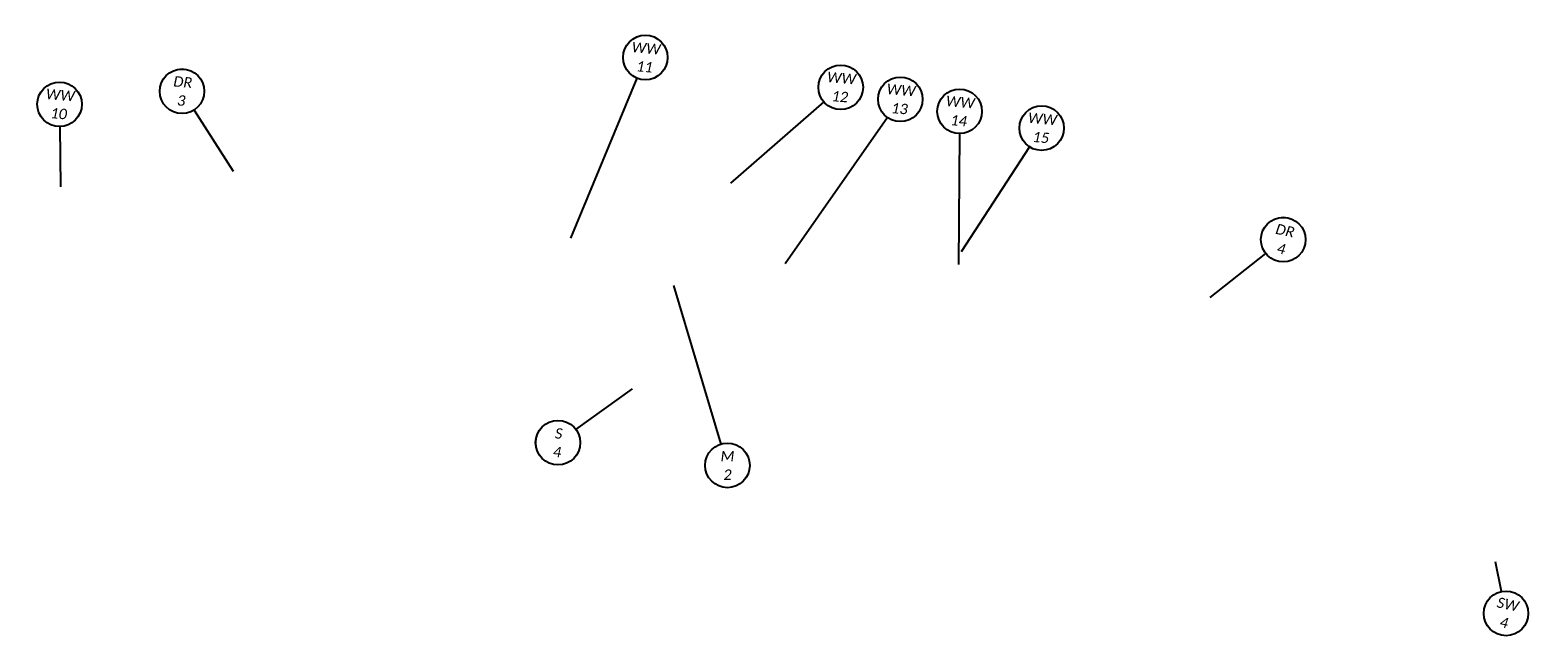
# Model space of a CAD drawing. Header units: feet. Extents: x -5 to 2247819, y -3 to 598692.
# Tile 70 of 70: x 2246658 to 2247064, y 598492 to 598656. Entities that reach past the tile are written whole.
import ezdxf
from ezdxf.enums import TextEntityAlignment as Align

# ---------------------------------------------------------------- set-up
doc = ezdxf.new("R2010")
doc.units = ezdxf.units.FT
doc.header["$MEASUREMENT"] = 0
doc.layers.add('TX_P_20', color=7, linetype='Continuous')
doc.styles.add('P_Slanted_Normal', font='calibrii.ttf', dxfattribs={"height": 0.14})
doc.styles.add('Slanted-Normal', font='font31.shx', dxfattribs={"height": 0.14})

# ---------------------------------------------------------------- blocks, each defined once
blk = doc.blocks.new('*U1033')
blk.add_wipeout([(-0.298, 0.023), (-0.295, 0.045), (-0.291, 0.07), (-0.285, 0.091), (-0.277, 0.112), (-0.268, 0.133), (-0.257, 0.153), (-0.245, 0.172), (-0.234, 0.186), (-0.221, 0.202), (-0.206, 0.217), (-0.188, 0.233), (-0.172, 0.245), (-0.158, 0.254), (-0.142, 0.263), (-0.124, 0.272), (-0.105, 0.28), (-0.084, 0.287), (-0.058, 0.293), (-0.036, 0.297), (-0.012, 0.299), (0, 0.299), (0.022, 0.298), (0.043, 0.296), (0.069, 0.291), (0.09, 0.285), (0.111, 0.278), (0.135, 0.266), (0.153, 0.256), (0.17, 0.246), (0.187, 0.233), (0.203, 0.219), (0.217, 0.205), (0.23, 0.191), (0.24, 0.178), (0.253, 0.159), (0.264, 0.141), (0.273, 0.122), (0.281, 0.103), (0.286, 0.086), (0.291, 0.068), (0.294, 0.053), (0.297, 0.037), (0.298, 0.018), (0.299, 0), (0.298, -0.02), (0.296, -0.04), (0.293, -0.059), (0.289, -0.076), (0.284, -0.093), (0.278, -0.109), (0.272, -0.123), (0.263, -0.141), (0.254, -0.157), (0.245, -0.171), (0.232, -0.188), (0.22, -0.202), (0.211, -0.211), (0.198, -0.224), (0.188, -0.232), (0.172, -0.244), (0.151, -0.258), (0.129, -0.27), (0.112, -0.277), (0.094, -0.284), (0.07, -0.291), (0.057, -0.293), (0.038, -0.296), (0.025, -0.298), (0.011, -0.299), (0, -0.299), (-0.006, -0.299), (-0.018, -0.298), (-0.028, -0.298), (-0.04, -0.296), (-0.052, -0.294), (-0.064, -0.292), (-0.077, -0.289), (-0.092, -0.284), (-0.115, -0.276), (-0.135, -0.267), (-0.15, -0.258), (-0.168, -0.247), (-0.182, -0.237), (-0.199, -0.223), (-0.218, -0.204), (-0.232, -0.189), (-0.246, -0.17), (-0.255, -0.155), (-0.266, -0.137), (-0.275, -0.118), (-0.283, -0.097), (-0.29, -0.074), (-0.294, -0.054), (-0.297, -0.033), (-0.299, -0.015), (-0.299, 0)])
at = {"flags": 128}
blk.add_lwpolyline([(0.183, -0.238), (0.777, -1.01)], dxfattribs=at)
blk.add_circle((0, 0), 0.3)
at = {"style": 'Slanted-Normal', "flags": 8}
for tag, p in [('ITEMTYPE', (0, 0.125)), ('ITEMNUMBER', (0, -0.125))]:
    blk.add_attdef(tag, text='', height=0.14, dxfattribs=at).set_placement(p, align=Align.MIDDLE_CENTER)
blk = doc.blocks.new('*U1030')
blk.add_wipeout([(-0.298, 0.023), (-0.295, 0.045), (-0.291, 0.07), (-0.285, 0.091), (-0.277, 0.112), (-0.268, 0.133), (-0.257, 0.153), (-0.245, 0.172), (-0.234, 0.186), (-0.221, 0.202), (-0.206, 0.217), (-0.188, 0.233), (-0.172, 0.245), (-0.158, 0.254), (-0.142, 0.263), (-0.124, 0.272), (-0.105, 0.28), (-0.084, 0.287), (-0.058, 0.293), (-0.036, 0.297), (-0.012, 0.299), (0, 0.299), (0.022, 0.298), (0.043, 0.296), (0.069, 0.291), (0.09, 0.285), (0.111, 0.278), (0.135, 0.266), (0.153, 0.256), (0.17, 0.246), (0.187, 0.233), (0.203, 0.219), (0.217, 0.205), (0.23, 0.191), (0.24, 0.178), (0.253, 0.159), (0.264, 0.141), (0.273, 0.122), (0.281, 0.103), (0.286, 0.086), (0.291, 0.068), (0.294, 0.053), (0.297, 0.037), (0.298, 0.018), (0.299, 0), (0.298, -0.02), (0.296, -0.04), (0.293, -0.059), (0.289, -0.076), (0.284, -0.093), (0.278, -0.109), (0.272, -0.123), (0.263, -0.141), (0.254, -0.157), (0.245, -0.171), (0.232, -0.188), (0.22, -0.202), (0.211, -0.211), (0.198, -0.224), (0.188, -0.232), (0.172, -0.244), (0.151, -0.258), (0.129, -0.27), (0.112, -0.277), (0.094, -0.284), (0.07, -0.291), (0.057, -0.293), (0.038, -0.296), (0.025, -0.298), (0.011, -0.299), (0, -0.299), (-0.006, -0.299), (-0.018, -0.298), (-0.028, -0.298), (-0.04, -0.296), (-0.052, -0.294), (-0.064, -0.292), (-0.077, -0.289), (-0.092, -0.284), (-0.115, -0.276), (-0.135, -0.267), (-0.15, -0.258), (-0.168, -0.247), (-0.182, -0.237), (-0.199, -0.223), (-0.218, -0.204), (-0.232, -0.189), (-0.246, -0.17), (-0.255, -0.155), (-0.266, -0.137), (-0.275, -0.118), (-0.283, -0.097), (-0.29, -0.074), (-0.294, -0.054), (-0.297, -0.033), (-0.299, -0.015), (-0.299, 0)])
at = {"flags": 128}
blk.add_lwpolyline([(-0.192, -0.231), (-0.803, -0.966)], dxfattribs=at)
blk.add_circle((0, 0), 0.3)
at = {"style": 'Slanted-Normal', "flags": 8}
for tag, p in [('ITEMTYPE', (0, 0.125)), ('ITEMNUMBER', (0, -0.125))]:
    blk.add_attdef(tag, text='', height=0.14, dxfattribs=at).set_placement(p, align=Align.MIDDLE_CENTER)
blk = doc.blocks.new('*U1039')
blk.add_wipeout([(-0.298, 0.023), (-0.295, 0.045), (-0.291, 0.07), (-0.285, 0.091), (-0.277, 0.112), (-0.268, 0.133), (-0.257, 0.153), (-0.245, 0.172), (-0.234, 0.186), (-0.221, 0.202), (-0.206, 0.217), (-0.188, 0.233), (-0.172, 0.245), (-0.158, 0.254), (-0.142, 0.263), (-0.124, 0.272), (-0.105, 0.28), (-0.084, 0.287), (-0.058, 0.293), (-0.036, 0.297), (-0.012, 0.299), (0, 0.299), (0.022, 0.298), (0.043, 0.296), (0.069, 0.291), (0.09, 0.285), (0.111, 0.278), (0.135, 0.266), (0.153, 0.256), (0.17, 0.246), (0.187, 0.233), (0.203, 0.219), (0.217, 0.205), (0.23, 0.191), (0.24, 0.178), (0.253, 0.159), (0.264, 0.141), (0.273, 0.122), (0.281, 0.103), (0.286, 0.086), (0.291, 0.068), (0.294, 0.053), (0.297, 0.037), (0.298, 0.018), (0.299, 0), (0.298, -0.02), (0.296, -0.04), (0.293, -0.059), (0.289, -0.076), (0.284, -0.093), (0.278, -0.109), (0.272, -0.123), (0.263, -0.141), (0.254, -0.157), (0.245, -0.171), (0.232, -0.188), (0.22, -0.202), (0.211, -0.211), (0.198, -0.224), (0.188, -0.232), (0.172, -0.244), (0.151, -0.258), (0.129, -0.27), (0.112, -0.277), (0.094, -0.284), (0.07, -0.291), (0.057, -0.293), (0.038, -0.296), (0.025, -0.298), (0.011, -0.299), (0, -0.299), (-0.006, -0.299), (-0.018, -0.298), (-0.028, -0.298), (-0.04, -0.296), (-0.052, -0.294), (-0.064, -0.292), (-0.077, -0.289), (-0.092, -0.284), (-0.115, -0.276), (-0.135, -0.267), (-0.15, -0.258), (-0.168, -0.247), (-0.182, -0.237), (-0.199, -0.223), (-0.218, -0.204), (-0.232, -0.189), (-0.246, -0.17), (-0.255, -0.155), (-0.266, -0.137), (-0.275, -0.118), (-0.283, -0.097), (-0.29, -0.074), (-0.294, -0.054), (-0.297, -0.033), (-0.299, -0.015), (-0.299, 0)])
at = {"flags": 128}
blk.add_lwpolyline([(-0.12, 0.275), (-0.284, 0.65)], dxfattribs=at)
blk.add_circle((0, 0), 0.3)
at = {"style": 'Slanted-Normal', "flags": 8}
for tag, p in [('ITEMTYPE', (0, 0.125)), ('ITEMNUMBER', (0, -0.125))]:
    blk.add_attdef(tag, text='', height=0.14, dxfattribs=at).set_placement(p, align=Align.MIDDLE_CENTER)
blk = doc.blocks.new('*U1050')
blk.add_wipeout([(-0.298, 0.023), (-0.295, 0.045), (-0.291, 0.07), (-0.285, 0.091), (-0.277, 0.112), (-0.268, 0.133), (-0.257, 0.153), (-0.245, 0.172), (-0.234, 0.186), (-0.221, 0.202), (-0.206, 0.217), (-0.188, 0.233), (-0.172, 0.245), (-0.158, 0.254), (-0.142, 0.263), (-0.124, 0.272), (-0.105, 0.28), (-0.084, 0.287), (-0.058, 0.293), (-0.036, 0.297), (-0.012, 0.299), (0, 0.299), (0.022, 0.298), (0.043, 0.296), (0.069, 0.291), (0.09, 0.285), (0.111, 0.278), (0.135, 0.266), (0.153, 0.256), (0.17, 0.246), (0.187, 0.233), (0.203, 0.219), (0.217, 0.205), (0.23, 0.191), (0.24, 0.178), (0.253, 0.159), (0.264, 0.141), (0.273, 0.122), (0.281, 0.103), (0.286, 0.086), (0.291, 0.068), (0.294, 0.053), (0.297, 0.037), (0.298, 0.018), (0.299, 0), (0.298, -0.02), (0.296, -0.04), (0.293, -0.059), (0.289, -0.076), (0.284, -0.093), (0.278, -0.109), (0.272, -0.123), (0.263, -0.141), (0.254, -0.157), (0.245, -0.171), (0.232, -0.188), (0.22, -0.202), (0.211, -0.211), (0.198, -0.224), (0.188, -0.232), (0.172, -0.244), (0.151, -0.258), (0.129, -0.27), (0.112, -0.277), (0.094, -0.284), (0.07, -0.291), (0.057, -0.293), (0.038, -0.296), (0.025, -0.298), (0.011, -0.299), (0, -0.299), (-0.006, -0.299), (-0.018, -0.298), (-0.028, -0.298), (-0.04, -0.296), (-0.052, -0.294), (-0.064, -0.292), (-0.077, -0.289), (-0.092, -0.284), (-0.115, -0.276), (-0.135, -0.267), (-0.15, -0.258), (-0.168, -0.247), (-0.182, -0.237), (-0.199, -0.223), (-0.218, -0.204), (-0.232, -0.189), (-0.246, -0.17), (-0.255, -0.155), (-0.266, -0.137), (-0.275, -0.118), (-0.283, -0.097), (-0.29, -0.074), (-0.294, -0.054), (-0.297, -0.033), (-0.299, -0.015), (-0.299, 0)])
at = {"flags": 128}
blk.add_lwpolyline([(0.03, -0.298), (0.112, -1.105)], dxfattribs=at)
blk.add_circle((0, 0), 0.3)
at = {"style": 'Slanted-Normal', "flags": 8}
for tag, p in [('ITEMTYPE', (0, 0.125)), ('ITEMNUMBER', (0, -0.125))]:
    blk.add_attdef(tag, text='', height=0.14, dxfattribs=at).set_placement(p, align=Align.MIDDLE_CENTER)
blk = doc.blocks.new('*U1051')
blk.add_wipeout([(-0.298, 0.023), (-0.295, 0.045), (-0.291, 0.07), (-0.285, 0.091), (-0.277, 0.112), (-0.268, 0.133), (-0.257, 0.153), (-0.245, 0.172), (-0.234, 0.186), (-0.221, 0.202), (-0.206, 0.217), (-0.188, 0.233), (-0.172, 0.245), (-0.158, 0.254), (-0.142, 0.263), (-0.124, 0.272), (-0.105, 0.28), (-0.084, 0.287), (-0.058, 0.293), (-0.036, 0.297), (-0.012, 0.299), (0, 0.299), (0.022, 0.298), (0.043, 0.296), (0.069, 0.291), (0.09, 0.285), (0.111, 0.278), (0.135, 0.266), (0.153, 0.256), (0.17, 0.246), (0.187, 0.233), (0.203, 0.219), (0.217, 0.205), (0.23, 0.191), (0.24, 0.178), (0.253, 0.159), (0.264, 0.141), (0.273, 0.122), (0.281, 0.103), (0.286, 0.086), (0.291, 0.068), (0.294, 0.053), (0.297, 0.037), (0.298, 0.018), (0.299, 0), (0.298, -0.02), (0.296, -0.04), (0.293, -0.059), (0.289, -0.076), (0.284, -0.093), (0.278, -0.109), (0.272, -0.123), (0.263, -0.141), (0.254, -0.157), (0.245, -0.171), (0.232, -0.188), (0.22, -0.202), (0.211, -0.211), (0.198, -0.224), (0.188, -0.232), (0.172, -0.244), (0.151, -0.258), (0.129, -0.27), (0.112, -0.277), (0.094, -0.284), (0.07, -0.291), (0.057, -0.293), (0.038, -0.296), (0.025, -0.298), (0.011, -0.299), (0, -0.299), (-0.006, -0.299), (-0.018, -0.298), (-0.028, -0.298), (-0.04, -0.296), (-0.052, -0.294), (-0.064, -0.292), (-0.077, -0.289), (-0.092, -0.284), (-0.115, -0.276), (-0.135, -0.267), (-0.15, -0.258), (-0.168, -0.247), (-0.182, -0.237), (-0.199, -0.223), (-0.218, -0.204), (-0.232, -0.189), (-0.246, -0.17), (-0.255, -0.155), (-0.266, -0.137), (-0.275, -0.118), (-0.283, -0.097), (-0.29, -0.074), (-0.294, -0.054), (-0.297, -0.033), (-0.299, -0.015), (-0.299, 0)])
at = {"flags": 128}
blk.add_lwpolyline([(-0.09, -0.286), (-0.791, -2.51)], dxfattribs=at)
blk.add_circle((0, 0), 0.3)
at = {"style": 'Slanted-Normal', "flags": 8}
for tag, p in [('ITEMTYPE', (0, 0.125)), ('ITEMNUMBER', (0, -0.125))]:
    blk.add_attdef(tag, text='', height=0.14, dxfattribs=at).set_placement(p, align=Align.MIDDLE_CENTER)
blk = doc.blocks.new('*U1052')
blk.add_wipeout([(-0.298, 0.023), (-0.295, 0.045), (-0.291, 0.07), (-0.285, 0.091), (-0.277, 0.112), (-0.268, 0.133), (-0.257, 0.153), (-0.245, 0.172), (-0.234, 0.186), (-0.221, 0.202), (-0.206, 0.217), (-0.188, 0.233), (-0.172, 0.245), (-0.158, 0.254), (-0.142, 0.263), (-0.124, 0.272), (-0.105, 0.28), (-0.084, 0.287), (-0.058, 0.293), (-0.036, 0.297), (-0.012, 0.299), (0, 0.299), (0.022, 0.298), (0.043, 0.296), (0.069, 0.291), (0.09, 0.285), (0.111, 0.278), (0.135, 0.266), (0.153, 0.256), (0.17, 0.246), (0.187, 0.233), (0.203, 0.219), (0.217, 0.205), (0.23, 0.191), (0.24, 0.178), (0.253, 0.159), (0.264, 0.141), (0.273, 0.122), (0.281, 0.103), (0.286, 0.086), (0.291, 0.068), (0.294, 0.053), (0.297, 0.037), (0.298, 0.018), (0.299, 0), (0.298, -0.02), (0.296, -0.04), (0.293, -0.059), (0.289, -0.076), (0.284, -0.093), (0.278, -0.109), (0.272, -0.123), (0.263, -0.141), (0.254, -0.157), (0.245, -0.171), (0.232, -0.188), (0.22, -0.202), (0.211, -0.211), (0.198, -0.224), (0.188, -0.232), (0.172, -0.244), (0.151, -0.258), (0.129, -0.27), (0.112, -0.277), (0.094, -0.284), (0.07, -0.291), (0.057, -0.293), (0.038, -0.296), (0.025, -0.298), (0.011, -0.299), (0, -0.299), (-0.006, -0.299), (-0.018, -0.298), (-0.028, -0.298), (-0.04, -0.296), (-0.052, -0.294), (-0.064, -0.292), (-0.077, -0.289), (-0.092, -0.284), (-0.115, -0.276), (-0.135, -0.267), (-0.15, -0.258), (-0.168, -0.247), (-0.182, -0.237), (-0.199, -0.223), (-0.218, -0.204), (-0.232, -0.189), (-0.246, -0.17), (-0.255, -0.155), (-0.266, -0.137), (-0.275, -0.118), (-0.283, -0.097), (-0.29, -0.074), (-0.294, -0.054), (-0.297, -0.033), (-0.299, -0.015), (-0.299, 0)])
at = {"flags": 128}
blk.add_lwpolyline([(-0.208, -0.216), (-1.366, -1.413)], dxfattribs=at)
blk.add_circle((0, 0), 0.3)
at = {"style": 'Slanted-Normal', "flags": 8}
for tag, p in [('ITEMTYPE', (0, 0.125)), ('ITEMNUMBER', (0, -0.125))]:
    blk.add_attdef(tag, text='', height=0.14, dxfattribs=at).set_placement(p, align=Align.MIDDLE_CENTER)
blk = doc.blocks.new('*U1053')
blk.add_wipeout([(-0.298, 0.023), (-0.295, 0.045), (-0.291, 0.07), (-0.285, 0.091), (-0.277, 0.112), (-0.268, 0.133), (-0.257, 0.153), (-0.245, 0.172), (-0.234, 0.186), (-0.221, 0.202), (-0.206, 0.217), (-0.188, 0.233), (-0.172, 0.245), (-0.158, 0.254), (-0.142, 0.263), (-0.124, 0.272), (-0.105, 0.28), (-0.084, 0.287), (-0.058, 0.293), (-0.036, 0.297), (-0.012, 0.299), (0, 0.299), (0.022, 0.298), (0.043, 0.296), (0.069, 0.291), (0.09, 0.285), (0.111, 0.278), (0.135, 0.266), (0.153, 0.256), (0.17, 0.246), (0.187, 0.233), (0.203, 0.219), (0.217, 0.205), (0.23, 0.191), (0.24, 0.178), (0.253, 0.159), (0.264, 0.141), (0.273, 0.122), (0.281, 0.103), (0.286, 0.086), (0.291, 0.068), (0.294, 0.053), (0.297, 0.037), (0.298, 0.018), (0.299, 0), (0.298, -0.02), (0.296, -0.04), (0.293, -0.059), (0.289, -0.076), (0.284, -0.093), (0.278, -0.109), (0.272, -0.123), (0.263, -0.141), (0.254, -0.157), (0.245, -0.171), (0.232, -0.188), (0.22, -0.202), (0.211, -0.211), (0.198, -0.224), (0.188, -0.232), (0.172, -0.244), (0.151, -0.258), (0.129, -0.27), (0.112, -0.277), (0.094, -0.284), (0.07, -0.291), (0.057, -0.293), (0.038, -0.296), (0.025, -0.298), (0.011, -0.299), (0, -0.299), (-0.006, -0.299), (-0.018, -0.298), (-0.028, -0.298), (-0.04, -0.296), (-0.052, -0.294), (-0.064, -0.292), (-0.077, -0.289), (-0.092, -0.284), (-0.115, -0.276), (-0.135, -0.267), (-0.15, -0.258), (-0.168, -0.247), (-0.182, -0.237), (-0.199, -0.223), (-0.218, -0.204), (-0.232, -0.189), (-0.246, -0.17), (-0.255, -0.155), (-0.266, -0.137), (-0.275, -0.118), (-0.283, -0.097), (-0.29, -0.074), (-0.294, -0.054), (-0.297, -0.033), (-0.299, -0.015), (-0.299, 0)])
at = {"flags": 128}
blk.add_lwpolyline([(-0.15, -0.26), (-1.349, -2.339)], dxfattribs=at)
blk.add_circle((0, 0), 0.3)
at = {"style": 'Slanted-Normal', "flags": 8}
for tag, p in [('ITEMTYPE', (0, 0.125)), ('ITEMNUMBER', (0, -0.125))]:
    blk.add_attdef(tag, text='', height=0.14, dxfattribs=at).set_placement(p, align=Align.MIDDLE_CENTER)
blk = doc.blocks.new('*U1055')
blk.add_wipeout([(-0.298, 0.023), (-0.295, 0.045), (-0.291, 0.07), (-0.285, 0.091), (-0.277, 0.112), (-0.268, 0.133), (-0.257, 0.153), (-0.245, 0.172), (-0.234, 0.186), (-0.221, 0.202), (-0.206, 0.217), (-0.188, 0.233), (-0.172, 0.245), (-0.158, 0.254), (-0.142, 0.263), (-0.124, 0.272), (-0.105, 0.28), (-0.084, 0.287), (-0.058, 0.293), (-0.036, 0.297), (-0.012, 0.299), (0, 0.299), (0.022, 0.298), (0.043, 0.296), (0.069, 0.291), (0.09, 0.285), (0.111, 0.278), (0.135, 0.266), (0.153, 0.256), (0.17, 0.246), (0.187, 0.233), (0.203, 0.219), (0.217, 0.205), (0.23, 0.191), (0.24, 0.178), (0.253, 0.159), (0.264, 0.141), (0.273, 0.122), (0.281, 0.103), (0.286, 0.086), (0.291, 0.068), (0.294, 0.053), (0.297, 0.037), (0.298, 0.018), (0.299, 0), (0.298, -0.02), (0.296, -0.04), (0.293, -0.059), (0.289, -0.076), (0.284, -0.093), (0.278, -0.109), (0.272, -0.123), (0.263, -0.141), (0.254, -0.157), (0.245, -0.171), (0.232, -0.188), (0.22, -0.202), (0.211, -0.211), (0.198, -0.224), (0.188, -0.232), (0.172, -0.244), (0.151, -0.258), (0.129, -0.27), (0.112, -0.277), (0.094, -0.284), (0.07, -0.291), (0.057, -0.293), (0.038, -0.296), (0.025, -0.298), (0.011, -0.299), (0, -0.299), (-0.006, -0.299), (-0.018, -0.298), (-0.028, -0.298), (-0.04, -0.296), (-0.052, -0.294), (-0.064, -0.292), (-0.077, -0.289), (-0.092, -0.284), (-0.115, -0.276), (-0.135, -0.267), (-0.15, -0.258), (-0.168, -0.247), (-0.182, -0.237), (-0.199, -0.223), (-0.218, -0.204), (-0.232, -0.189), (-0.246, -0.17), (-0.255, -0.155), (-0.266, -0.137), (-0.275, -0.118), (-0.283, -0.097), (-0.29, -0.074), (-0.294, -0.054), (-0.297, -0.033), (-0.299, -0.015), (-0.299, 0)])
at = {"flags": 128}
blk.add_lwpolyline([(0.024, -0.299), (0.167, -2.053)], dxfattribs=at)
blk.add_circle((0, 0), 0.3)
at = {"style": 'Slanted-Normal', "flags": 8}
for tag, p in [('ITEMTYPE', (0, 0.125)), ('ITEMNUMBER', (0, -0.125))]:
    blk.add_attdef(tag, text='', height=0.14, dxfattribs=at).set_placement(p, align=Align.MIDDLE_CENTER)
blk = doc.blocks.new('*U1054')
blk.add_wipeout([(-0.298, 0.023), (-0.295, 0.045), (-0.291, 0.07), (-0.285, 0.091), (-0.277, 0.112), (-0.268, 0.133), (-0.257, 0.153), (-0.245, 0.172), (-0.234, 0.186), (-0.221, 0.202), (-0.206, 0.217), (-0.188, 0.233), (-0.172, 0.245), (-0.158, 0.254), (-0.142, 0.263), (-0.124, 0.272), (-0.105, 0.28), (-0.084, 0.287), (-0.058, 0.293), (-0.036, 0.297), (-0.012, 0.299), (0, 0.299), (0.022, 0.298), (0.043, 0.296), (0.069, 0.291), (0.09, 0.285), (0.111, 0.278), (0.135, 0.266), (0.153, 0.256), (0.17, 0.246), (0.187, 0.233), (0.203, 0.219), (0.217, 0.205), (0.23, 0.191), (0.24, 0.178), (0.253, 0.159), (0.264, 0.141), (0.273, 0.122), (0.281, 0.103), (0.286, 0.086), (0.291, 0.068), (0.294, 0.053), (0.297, 0.037), (0.298, 0.018), (0.299, 0), (0.298, -0.02), (0.296, -0.04), (0.293, -0.059), (0.289, -0.076), (0.284, -0.093), (0.278, -0.109), (0.272, -0.123), (0.263, -0.141), (0.254, -0.157), (0.245, -0.171), (0.232, -0.188), (0.22, -0.202), (0.211, -0.211), (0.198, -0.224), (0.188, -0.232), (0.172, -0.244), (0.151, -0.258), (0.129, -0.27), (0.112, -0.277), (0.094, -0.284), (0.07, -0.291), (0.057, -0.293), (0.038, -0.296), (0.025, -0.298), (0.011, -0.299), (0, -0.299), (-0.006, -0.299), (-0.018, -0.298), (-0.028, -0.298), (-0.04, -0.296), (-0.052, -0.294), (-0.064, -0.292), (-0.077, -0.289), (-0.092, -0.284), (-0.115, -0.276), (-0.135, -0.267), (-0.15, -0.258), (-0.168, -0.247), (-0.182, -0.237), (-0.199, -0.223), (-0.218, -0.204), (-0.232, -0.189), (-0.246, -0.17), (-0.255, -0.155), (-0.266, -0.137), (-0.275, -0.118), (-0.283, -0.097), (-0.29, -0.074), (-0.294, -0.054), (-0.297, -0.033), (-0.299, -0.015), (-0.299, 0)])
at = {"flags": 128}
blk.add_lwpolyline([(-0.141, -0.265), (-0.934, -1.753)], dxfattribs=at)
blk.add_circle((0, 0), 0.3)
at = {"style": 'Slanted-Normal', "flags": 8}
for tag, p in [('ITEMTYPE', (0, 0.125)), ('ITEMNUMBER', (0, -0.125))]:
    blk.add_attdef(tag, text='', height=0.14, dxfattribs=at).set_placement(p, align=Align.MIDDLE_CENTER)
blk = doc.blocks.new('*U1059')
blk.add_wipeout([(-0.298, 0.023), (-0.295, 0.045), (-0.291, 0.07), (-0.285, 0.091), (-0.277, 0.112), (-0.268, 0.133), (-0.257, 0.153), (-0.245, 0.172), (-0.234, 0.186), (-0.221, 0.202), (-0.206, 0.217), (-0.188, 0.233), (-0.172, 0.245), (-0.158, 0.254), (-0.142, 0.263), (-0.124, 0.272), (-0.105, 0.28), (-0.084, 0.287), (-0.058, 0.293), (-0.036, 0.297), (-0.012, 0.299), (0, 0.299), (0.022, 0.298), (0.043, 0.296), (0.069, 0.291), (0.09, 0.285), (0.111, 0.278), (0.135, 0.266), (0.153, 0.256), (0.17, 0.246), (0.187, 0.233), (0.203, 0.219), (0.217, 0.205), (0.23, 0.191), (0.24, 0.178), (0.253, 0.159), (0.264, 0.141), (0.273, 0.122), (0.281, 0.103), (0.286, 0.086), (0.291, 0.068), (0.294, 0.053), (0.297, 0.037), (0.298, 0.018), (0.299, 0), (0.298, -0.02), (0.296, -0.04), (0.293, -0.059), (0.289, -0.076), (0.284, -0.093), (0.278, -0.109), (0.272, -0.123), (0.263, -0.141), (0.254, -0.157), (0.245, -0.171), (0.232, -0.188), (0.22, -0.202), (0.211, -0.211), (0.198, -0.224), (0.188, -0.232), (0.172, -0.244), (0.151, -0.258), (0.129, -0.27), (0.112, -0.277), (0.094, -0.284), (0.07, -0.291), (0.057, -0.293), (0.038, -0.296), (0.025, -0.298), (0.011, -0.299), (0, -0.299), (-0.006, -0.299), (-0.018, -0.298), (-0.028, -0.298), (-0.04, -0.296), (-0.052, -0.294), (-0.064, -0.292), (-0.077, -0.289), (-0.092, -0.284), (-0.115, -0.276), (-0.135, -0.267), (-0.15, -0.258), (-0.168, -0.247), (-0.182, -0.237), (-0.199, -0.223), (-0.218, -0.204), (-0.232, -0.189), (-0.246, -0.17), (-0.255, -0.155), (-0.266, -0.137), (-0.275, -0.118), (-0.283, -0.097), (-0.29, -0.074), (-0.294, -0.054), (-0.297, -0.033), (-0.299, -0.015), (-0.299, 0)])
at = {"flags": 128}
blk.add_lwpolyline([(0.227, 0.196), (0.936, 0.808)], dxfattribs=at)
blk.add_circle((0, 0), 0.3)
at = {"style": 'Slanted-Normal', "flags": 8}
for tag, p in [('ITEMTYPE', (0, 0.125)), ('ITEMNUMBER', (0, -0.125))]:
    blk.add_attdef(tag, text='', height=0.14, dxfattribs=at).set_placement(p, align=Align.MIDDLE_CENTER)
blk = doc.blocks.new('*U1062')
blk.add_wipeout([(-0.298, 0.023), (-0.295, 0.045), (-0.291, 0.07), (-0.285, 0.091), (-0.277, 0.112), (-0.268, 0.133), (-0.257, 0.153), (-0.245, 0.172), (-0.234, 0.186), (-0.221, 0.202), (-0.206, 0.217), (-0.188, 0.233), (-0.172, 0.245), (-0.158, 0.254), (-0.142, 0.263), (-0.124, 0.272), (-0.105, 0.28), (-0.084, 0.287), (-0.058, 0.293), (-0.036, 0.297), (-0.012, 0.299), (0, 0.299), (0.022, 0.298), (0.043, 0.296), (0.069, 0.291), (0.09, 0.285), (0.111, 0.278), (0.135, 0.266), (0.153, 0.256), (0.17, 0.246), (0.187, 0.233), (0.203, 0.219), (0.217, 0.205), (0.23, 0.191), (0.24, 0.178), (0.253, 0.159), (0.264, 0.141), (0.273, 0.122), (0.281, 0.103), (0.286, 0.086), (0.291, 0.068), (0.294, 0.053), (0.297, 0.037), (0.298, 0.018), (0.299, 0), (0.298, -0.02), (0.296, -0.04), (0.293, -0.059), (0.289, -0.076), (0.284, -0.093), (0.278, -0.109), (0.272, -0.123), (0.263, -0.141), (0.254, -0.157), (0.245, -0.171), (0.232, -0.188), (0.22, -0.202), (0.211, -0.211), (0.198, -0.224), (0.188, -0.232), (0.172, -0.244), (0.151, -0.258), (0.129, -0.27), (0.112, -0.277), (0.094, -0.284), (0.07, -0.291), (0.057, -0.293), (0.038, -0.296), (0.025, -0.298), (0.011, -0.299), (0, -0.299), (-0.006, -0.299), (-0.018, -0.298), (-0.028, -0.298), (-0.04, -0.296), (-0.052, -0.294), (-0.064, -0.292), (-0.077, -0.289), (-0.092, -0.284), (-0.115, -0.276), (-0.135, -0.267), (-0.15, -0.258), (-0.168, -0.247), (-0.182, -0.237), (-0.199, -0.223), (-0.218, -0.204), (-0.232, -0.189), (-0.246, -0.17), (-0.255, -0.155), (-0.266, -0.137), (-0.275, -0.118), (-0.283, -0.097), (-0.29, -0.074), (-0.294, -0.054), (-0.297, -0.033), (-0.299, -0.015), (-0.299, 0)])
at = {"flags": 128}
blk.add_lwpolyline([(-0.086, 0.287), (-0.722, 2.419)], dxfattribs=at)
blk.add_circle((0, 0), 0.3)
at = {"style": 'Slanted-Normal', "flags": 8}
for tag, p in [('ITEMTYPE', (0, 0.125)), ('ITEMNUMBER', (0, -0.125))]:
    blk.add_attdef(tag, text='', height=0.14, dxfattribs=at).set_placement(p, align=Align.MIDDLE_CENTER)

msp = doc.modelspace()

# ---------------------------------------------------------------- block references
at = {"layer": 'TX_P_20'}
ref = msp.add_blockref('*U1051', (2246823.41, 598649.132), dxfattribs=dict(at, xscale=20, yscale=20, zscale=20, rotation=355))
ref.add_attrib('ITEMTYPE', 'WW', dxfattribs={"layer": '0', "height": 2.8, "rotation": 355, "style": 'P_Slanted_Normal'}).set_placement((2246823.628, 598651.622), align=Align.MIDDLE_CENTER)
ref.add_attrib('ITEMNUMBER', '11', dxfattribs={"layer": '0', "height": 2.8, "rotation": 355, "style": 'P_Slanted_Normal'}).set_placement((2246823.192, 598646.641), align=Align.MIDDLE_CENTER)
ref = msp.add_blockref('*U1052', (2246875.992, 598641.102), dxfattribs=dict(at, xscale=20, yscale=20, zscale=20, rotation=355))
ref.add_attrib('ITEMTYPE', 'WW', dxfattribs={"layer": '0', "height": 2.8, "rotation": 355, "style": 'P_Slanted_Normal'}).set_placement((2246876.21, 598643.593), align=Align.MIDDLE_CENTER)
ref.add_attrib('ITEMNUMBER', '12', dxfattribs={"layer": '0', "height": 2.8, "rotation": 355, "style": 'P_Slanted_Normal'}).set_placement((2246875.774, 598638.612), align=Align.MIDDLE_CENTER)
ref = msp.add_blockref('*U1033', (2246698.704, 598640.053), dxfattribs=dict(at, xscale=20, yscale=20, zscale=20, rotation=355))
ref.add_attrib('ITEMTYPE', 'DR', dxfattribs={"layer": '0', "height": 2.8, "rotation": 355, "style": 'P_Slanted_Normal'}).set_placement((2246698.922, 598642.543), align=Align.MIDDLE_CENTER)
ref.add_attrib('ITEMNUMBER', '3', dxfattribs={"layer": '0', "height": 2.8, "rotation": 355, "style": 'P_Slanted_Normal'}).set_placement((2246698.486, 598637.562), align=Align.MIDDLE_CENTER)
ref = msp.add_blockref('*U1050', (2246665.727, 598636.532), dxfattribs=dict(at, xscale=20, yscale=20, zscale=20, rotation=355))
ref.add_attrib('ITEMTYPE', 'WW', dxfattribs={"layer": '0', "height": 2.8, "rotation": 355, "style": 'P_Slanted_Normal'}).set_placement((2246665.945, 598639.023), align=Align.MIDDLE_CENTER)
ref.add_attrib('ITEMNUMBER', '10', dxfattribs={"layer": '0', "height": 2.8, "rotation": 355, "style": 'P_Slanted_Normal'}).set_placement((2246665.51, 598634.042), align=Align.MIDDLE_CENTER)
ref = msp.add_blockref('*U1030', (2246995.086, 598600.124), dxfattribs=dict(at, xscale=20, yscale=20, zscale=20, rotation=348))
ref.add_attrib('ITEMTYPE', 'DR', dxfattribs={"layer": '0', "height": 2.8, "rotation": 348, "style": 'P_Slanted_Normal'}).set_placement((2246995.606, 598602.569), align=Align.MIDDLE_CENTER)
ref.add_attrib('ITEMNUMBER', '4', dxfattribs={"layer": '0', "height": 2.8, "rotation": 348, "style": 'P_Slanted_Normal'}).set_placement((2246994.566, 598597.679), align=Align.MIDDLE_CENTER)
ref = msp.add_blockref('*U1062', (2246845.511, 598539.358), dxfattribs=dict(at, xscale=20, yscale=20, zscale=20))
ref.add_attrib('ITEMTYPE', 'M', dxfattribs={"layer": '0', "height": 2.8, "rotation": 360, "style": 'P_Slanted_Normal'}).set_placement((2246845.511, 598541.858), align=Align.MIDDLE_CENTER)
ref.add_attrib('ITEMNUMBER', '2', dxfattribs={"layer": '0', "height": 2.8, "rotation": 360, "style": 'P_Slanted_Normal'}).set_placement((2246845.511, 598536.858), align=Align.MIDDLE_CENTER)
ref = msp.add_blockref('*U1059', (2246799.878, 598545.478, 1062.51), dxfattribs=dict(at, xscale=20, yscale=20, zscale=20, rotation=355))
ref.add_attrib('ITEMTYPE', 'S', dxfattribs={"layer": '0', "height": 2.8, "rotation": 355, "style": 'P_Slanted_Normal'}).set_placement((2246800.096, 598547.969, 1062.51), align=Align.MIDDLE_CENTER)
ref.add_attrib('ITEMNUMBER', '4', dxfattribs={"layer": '0', "height": 2.8, "rotation": 355, "style": 'P_Slanted_Normal'}).set_placement((2246799.66, 598542.988, 1062.51), align=Align.MIDDLE_CENTER)
ref = msp.add_blockref('*U1039', (2247055.059, 598499.531), dxfattribs=dict(at, xscale=20, yscale=20, zscale=20, rotation=348))
ref.add_attrib('ITEMTYPE', 'SW', dxfattribs={"layer": '0', "height": 2.8, "rotation": 348, "style": 'P_Slanted_Normal'}).set_placement((2247055.579, 598501.977), align=Align.MIDDLE_CENTER)
ref.add_attrib('ITEMNUMBER', '4', dxfattribs={"layer": '0', "height": 2.8, "rotation": 348, "style": 'P_Slanted_Normal'}).set_placement((2247054.539, 598497.086), align=Align.MIDDLE_CENTER)

# ---------------------------------------------------------------- next in the draw order: block references
ref = msp.add_blockref('*U1053', (2246892.037, 598637.881), dxfattribs=dict(at, xscale=20, yscale=20, zscale=20, rotation=355))
ref.add_attrib('ITEMTYPE', 'WW', dxfattribs={"layer": '0', "height": 2.8, "rotation": 355, "style": 'P_Slanted_Normal'}).set_placement((2246892.255, 598640.372), align=Align.MIDDLE_CENTER)
ref.add_attrib('ITEMNUMBER', '13', dxfattribs={"layer": '0', "height": 2.8, "rotation": 355, "style": 'P_Slanted_Normal'}).set_placement((2246891.819, 598635.391), align=Align.MIDDLE_CENTER)

# ---------------------------------------------------------------- next in the draw order: block references
ref = msp.add_blockref('*U1055', (2246907.977, 598634.64), dxfattribs=dict(at, xscale=20, yscale=20, zscale=20, rotation=355))
ref.add_attrib('ITEMTYPE', 'WW', dxfattribs={"layer": '0', "height": 2.8, "rotation": 355, "style": 'P_Slanted_Normal'}).set_placement((2246908.195, 598637.13), align=Align.MIDDLE_CENTER)
ref.add_attrib('ITEMNUMBER', '14', dxfattribs={"layer": '0', "height": 2.8, "rotation": 355, "style": 'P_Slanted_Normal'}).set_placement((2246907.759, 598632.149), align=Align.MIDDLE_CENTER)

# ---------------------------------------------------------------- next in the draw order: block references
ref = msp.add_blockref('*U1054', (2246930.076, 598630.117), dxfattribs=dict(at, xscale=20, yscale=20, zscale=20, rotation=355))
ref.add_attrib('ITEMTYPE', 'WW', dxfattribs={"layer": '0', "height": 2.8, "rotation": 355, "style": 'P_Slanted_Normal'}).set_placement((2246930.294, 598632.607), align=Align.MIDDLE_CENTER)
ref.add_attrib('ITEMNUMBER', '15', dxfattribs={"layer": '0', "height": 2.8, "rotation": 355, "style": 'P_Slanted_Normal'}).set_placement((2246929.858, 598627.626), align=Align.MIDDLE_CENTER)

doc.saveas('drawing.dxf')
